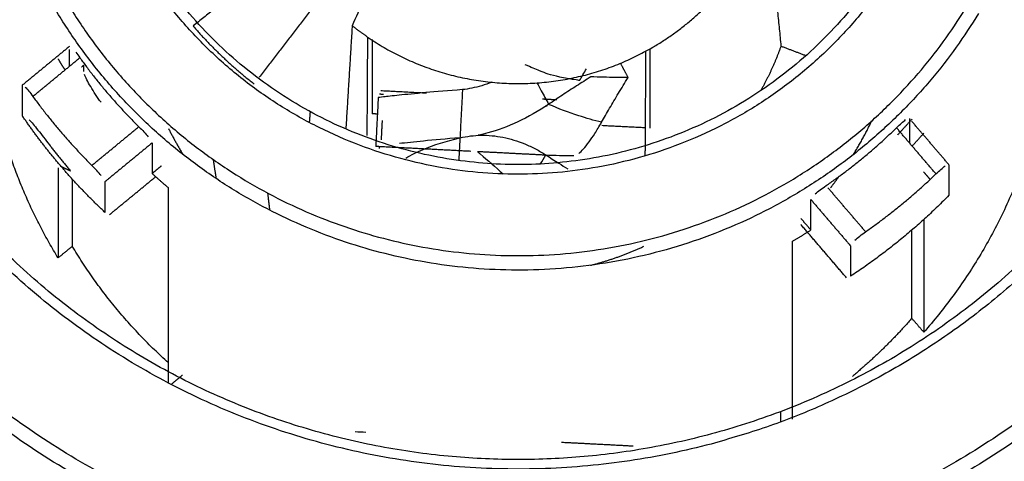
# Model space of a CAD drawing. Header units: millimetres. Extents: x 9946 to 11276, y -3292 to -1962.
# Tile 125 of 170: x 11051.2 to 11067.28, y -2285.39 to -2278.18. Entities that reach past the tile are written whole.
import ezdxf

# ---------------------------------------------------------------- set-up
doc = ezdxf.new("R2010")
doc.units = ezdxf.units.MM
doc.layers.add('ROXX NEO lite', color=7, linetype='Continuous', true_color=0x000000)
doc.dimstyles.get("Standard").update_dxf_attribs({"dimscale": 10, "dimtxt": 2.5, "dimasz": 3, "dimexe": 1, "dimexo": 0.5, "dimgap": 0.8, "dimtad": 1, "dimtoh": 1, "dimdec": 1, "dimzin": 1, "dimdsep": 46, "dimtxsty": 'Standard', "dimblk": 'OPEN90', "dimcen": 2.5, "dimadec": 1, "dimazin": 1, "dimtfac": 1, "dimtdec": 4, "dimtix": 1, "dimtofl": 0, "dimtmove": 1, "dimatfit": 3, "dimldrblk": 'OPEN90', "dimfxl": 1, "dimtolj": 1, "dimtzin": 1, "dimarcsym": 0})

# ---------------------------------------------------------------- blocks, each defined once
blk = doc.blocks.new('*D2')
at = {"layer": 'Defpoints', "color": 0}
for p in [(10752.196, -2185.885), (11119.696, -2185.885), (11119.696, -2408.445)]:
    blk.add_point(p, dxfattribs=at)
at = {"layer": 'ROXX NEO lite', "color": 0, "lineweight": -2}
for p, q in [((10752.196, -2191.886), (10752.196, -2411.446)), ((11119.696, -2191.886), (11119.696, -2411.446)), ((10758.197, -2408.445), (11113.695, -2408.445))]:
    blk.add_line(p, q, dxfattribs=at)
at = {"layer": 'ROXX NEO lite', "color": 0}
for points in [[(10758.197, -2407.445), (10758.197, -2409.445), (10752.196, -2408.445)], [(11113.695, -2409.445), (11113.695, -2407.445), (11119.696, -2408.445)]]:
    blk.add_solid(points, dxfattribs=at)
at = {"layer": 'ROXX NEO lite', "color": 0, "insert": (10935.946, -2401.544), "char_height": 9.0015, "attachment_point": 5}
blk.add_mtext('\\A1;367.5', dxfattribs=at)

msp = doc.modelspace()

# ---------------------------------------------------------------- linework, layer by layer
at = {"layer": 'ROXX NEO lite', "color": 18, "lineweight": -3, "true_color": 0x000000}
for points, weights in [([(11071.442, -2273.523), (11071.549, -2282.718), (11062.488, -2285.11)], [1, 0.790335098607, 1]), ([(11059.338, -2287.566), (11045.185, -2287.566), (11045.185, -2273.697)], [1, 0.707106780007, 1]), ([(11073.491, -2273.874), (11073.311, -2287.566), (11059.338, -2287.566)], [1, 0.711627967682, 1]), ([(11059.338, -2288.758), (11045.088, -2288.758), (11045.088, -2274.794)], [1, 0.7071067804, 1]), ([(11073.588, -2274.794), (11073.588, -2288.758), (11059.338, -2288.758)], [1, 0.707106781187, 1]), ([(11061.419, -2278.7), (11062.87, -2277.914), (11063.407, -2276.378)], [1, 0.933082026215, 1]), ([(11051.822, -2282.074), (11050.588, -2280.046), (11050.588, -2277.685)], [1, 0.96411138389, 1]), ([(11068.088, -2277.685), (11068.088, -2280.873), (11065.963, -2283.286)], [1, 0.937302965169, 1]), ([(11054.027, -2278.286), (11054.478, -2278.809), (11055.027, -2279.233)], [1, 0.995000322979, 1]), ([(11056.876, -2278.467), (11056.748, -2278.379), (11056.626, -2278.283)], [1, 0.999341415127, 1]), ([(11056.876, -2278.467), (11059.073, -2279.972), (11061.419, -2278.7)], [1, 0.84857832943, 1]), ([(11063.63, -2278.615), (11063.498, -2278.991), (11063.3, -2279.339)], [1, 0.982951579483, 0.973918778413]), ([(11051.822, -2278.824), (11051.877, -2278.915), (11051.935, -2279.005)], [1, 0.999875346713, 0.999903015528]), ([(11052.178, -2278.805), (11052.611, -2279.409), (11053.142, -2279.931)], [1, 0.996319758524, 1]), ([(11051.41, -2279.437), (11051.847, -2280.036), (11052.374, -2280.563)], [1, 0.997037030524, 1]), ([(11051.872, -2280.579), (11051.532, -2280.183), (11051.238, -2279.752)], [1, 0.998534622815, 1]), ([(11064.814, -2280.385), (11064.978, -2280.118), (11065.114, -2279.835)], [0.96464082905, 0.970975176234, 0.979780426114]), ([(11065.767, -2279.809), (11065.653, -2279.94), (11065.532, -2280.067)], [1, 0.999780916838, 1]), ([(11053.626, -2279.961), (11053.736, -2280.178), (11053.863, -2280.385)], [0.98253213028, 0.98299508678, 0.984927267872]), ([(11064.368, -2280.893), (11064.984, -2280.469), (11065.517, -2279.948)], [1, 0.996319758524, 1]), ([(11065.774, -2280.245), (11065.87, -2280.142), (11065.963, -2280.037)], [0.999935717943, 0.999835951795, 1]), ([(11051.681, -2280.227), (11051.847, -2280.444), (11052.025, -2280.652)], [1, 0.999578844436, 1]), ([(11057.073, -2280.288), (11057.072, -2280.268), (11057.071, -2280.251)], [0.997715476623, 0.997675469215, 0.997686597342]), ([(11052.588, -2281.329), (11052.209, -2280.973), (11051.872, -2280.579)], [1, 0.998555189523, 1]), ([(11053.359, -2280.695), (11053.488, -2280.813), (11053.622, -2280.926)], [1, 0.999795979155, 1]), ([(11064.439, -2280.93), (11064.514, -2280.833), (11064.586, -2280.732)], [0.954128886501, 0.955580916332, 0.957401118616]), ([(11065.013, -2281.646), (11065.624, -2281.217), (11066.162, -2280.702)], [1, 0.997037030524, 1]), ([(11066.374, -2281.05), (11065.642, -2281.797), (11064.765, -2282.373)], [1, 0.994184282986, 1]), ([(11063.818, -2281.8), (11063.97, -2281.712), (11064.118, -2281.617)], [1, 0.999795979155, 1]), ([(11053.622, -2283.782), (11052.694, -2282.947), (11052.055, -2281.883)], [0.997273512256, 0.987712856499, 1]), ([(11060.519, -2282.193), (11060.971, -2282.079), (11061.392, -2281.882)], [0.996112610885, 0.993269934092, 1]), ([(11065.767, -2283.058), (11065.321, -2283.571), (11064.796, -2284.006)], [1, 0.993258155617, 0.993093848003])]:
    msp.add_rational_spline(points, weights, degree=2, dxfattribs=at)
for points, weights, knots in [([(11073.291, -2273.833), (11073.113, -2287.416), (11059.251, -2287.33), (11045.389, -2287.245), (11045.385, -2273.662)], [1, 0.709425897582, 1, 0.709425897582, 1], [-43.652788, -43.652788, -43.652788, -21.826394, -21.826394, 0, 0, 0]), ([(11071.243, -2273.697), (11071.243, -2285.297), (11059.406, -2285.363), (11047.569, -2285.428), (11047.435, -2273.829)], [1, 0.709109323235, 1, 0.709109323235, 1], [-37.264751, -37.264751, -37.264751, -18.632375, -18.632375, 0, 0, 0]), ([(11066.855, -2278.086), (11063.443, -2283.698), (11057.016, -2281.964), (11050.588, -2280.23), (11050.588, -2273.697)], [1, 0.795443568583, 1, 0.795443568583, 1], [-22.787001, -22.787001, -22.787001, -11.3935, -11.3935, 0, 0, 0]), ([(11050.788, -2273.657), (11050.788, -2280.041), (11057.069, -2281.735), (11063.349, -2283.43), (11066.683, -2277.946)], [1, 0.795443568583, 1, 0.795443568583, 1], [0, 0, 0, 11.133078, 11.133078, 22.266155, 22.266155, 22.266155]), ([(11066.532, -2273.657), (11066.532, -2280.636), (11059.411, -2280.706), (11052.29, -2280.776), (11052.147, -2273.799)], [1, 0.71064942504, 1, 0.71064942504, 1], [0, 0, 0, 11.226697, 11.226697, 22.453393, 22.453393, 22.453393]), ([(11062.488, -2285.11), (11056.761, -2286.623), (11052.031, -2283.114), (11047.302, -2279.605), (11047.235, -2273.792)], [1, 0.897962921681, 1, 0.897962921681, 1], [0, 0, 0, 11.031709, 11.031709, 22.063419, 22.063419, 22.063419]), ([(11066.228, -2274.872), (11065.219, -2280.549), (11059.338, -2280.549), (11053.458, -2280.549), (11052.449, -2274.872)], [1, 0.765389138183, 1, 0.765389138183, 1], [-20.623169, -20.623169, -20.623169, -10.844487, -10.844487, -1.065804, -1.065804, -1.065804])]:
    msp.add_rational_spline(points, weights, degree=2, knots=knots, dxfattribs=at)
for points, degree in [([(11056.83, -2276.067), (11055.428, -2277.177), (11054.027, -2278.286)], 2), ([(11057.192, -2276.409), (11056.151, -2277.767), (11055.109, -2279.125)], 2), ([(11063.407, -2276.378), (11063.518, -2277.497), (11063.63, -2278.615)], 2), ([(11056.626, -2278.283), (11056.575, -2279.121), (11056.523, -2279.959)], 2), ([(11056.951, -2278.508), (11056.951, -2279.115), (11056.951, -2279.721)], 2), ([(11052.009, -2278.62), (11051.624, -2278.937), (11051.238, -2279.254)], 2), ([(11052.009, -2278.944), (11052.009, -2278.807), (11052.009, -2278.67)], 2), ([(11052.112, -2278.716), (11052.132, -2278.742), (11052.154, -2278.771), (11052.178, -2278.805)], 3), ([(11061.495, -2279.954), (11061.495, -2279.306), (11061.495, -2278.658)], 2), ([(11063.63, -2278.615), (11063.835, -2278.693), (11064.039, -2278.77)], 2), ([(11051.41, -2279.437), (11051.794, -2279.121), (11052.178, -2278.805)], 2), ([(11061.134, -2279.129), (11061.072, -2279.012), (11061.01, -2278.895)], 2), ([(11052.207, -2278.956), (11052.224, -2278.942), (11052.241, -2278.928)], 2), ([(11052.241, -2279.028), (11052.241, -2278.978), (11052.241, -2278.928)], 2), ([(11060.34, -2279.179), (11060.33, -2279.176), (11060.276, -2279.168), (11060.005, -2279.121), (11059.814, -2279.072), (11059.712, -2279.027), (11059.546, -2278.961), (11059.452, -2278.919)], 3), ([(11060.34, -2279.179), (11060.376, -2279.116), (11060.414, -2279.051), (11060.454, -2278.985)], 3), ([(11052.526, -2279.533), (11052.493, -2279.49), (11052.433, -2279.404), (11052.352, -2279.275), (11052.29, -2279.161), (11052.263, -2279.102), (11052.254, -2279.079)], 3), ([(11060.525, -2279.118), (11060.447, -2279.166), (11060.291, -2279.264), (11060.06, -2279.414), (11059.909, -2279.515), (11059.835, -2279.566)], 3), ([(11061.134, -2279.129), (11061.067, -2279.129), (11060.932, -2279.128), (11060.729, -2279.124), (11060.593, -2279.12), (11060.525, -2279.118)], 3), ([(11060.7, -2279.859), (11060.742, -2279.785), (11060.829, -2279.632), (11060.974, -2279.388), (11061.079, -2279.217), (11061.134, -2279.129)], 3), ([(11051.238, -2279.254), (11051.238, -2279.503), (11051.238, -2279.752)], 2), ([(11051.287, -2279.283), (11051.303, -2279.3), (11051.342, -2279.346), (11051.387, -2279.406), (11051.41, -2279.437)], 3), ([(11057.094, -2279.341), (11057.468, -2279.36), (11057.843, -2279.38)], 2), ([(11058.428, -2279.326), (11058.407, -2279.72), (11058.387, -2280.113)], 2), ([(11057.052, -2279.455), (11057.031, -2279.854), (11057.011, -2280.254)], 2), ([(11057.073, -2279.396), (11057.105, -2279.398), (11057.137, -2279.399)], 2), ([(11059.734, -2279.477), (11059.85, -2279.483), (11059.967, -2279.489)], 2), ([(11055.93, -2279.864), (11055.937, -2279.776), (11055.944, -2279.687)], 2), ([(11059.809, -2279.596), (11059.793, -2279.596), (11059.777, -2279.595)], 2), ([(11051.353, -2279.821), (11051.37, -2279.838), (11051.411, -2279.884), (11051.492, -2279.982), (11051.586, -2280.101), (11051.65, -2280.186), (11051.681, -2280.227)], 3), ([(11057.038, -2279.725), (11056.995, -2279.723), (11056.951, -2279.721)], 2), ([(11057.104, -2280.147), (11057.112, -2279.988), (11057.121, -2279.828)], 2), ([(11060.328, -2280.366), (11060.352, -2280.347), (11060.4, -2280.301), (11060.496, -2280.183), (11060.588, -2280.048), (11060.662, -2279.927), (11060.7, -2279.859)], 3), ([(11065.517, -2279.948), (11065.547, -2279.919), (11065.601, -2279.869), (11065.647, -2279.831), (11065.666, -2279.816)], 3), ([(11065.727, -2279.796), (11065.727, -2279.995), (11065.727, -2280.194)], 2), ([(11066.374, -2280.552), (11066.07, -2280.197), (11065.766, -2279.842)], 2), ([(11052.374, -2280.563), (11052.758, -2280.247), (11053.142, -2279.931)], 2), ([(11053.142, -2279.931), (11053.172, -2279.96), (11053.226, -2280.015), (11053.274, -2280.07), (11053.295, -2280.095)], 3), ([(11061.412, -2279.95), (11061.058, -2279.932), (11060.705, -2279.914)], 2), ([(11066.162, -2280.702), (11065.839, -2280.325), (11065.517, -2279.948)], 2), ([(11058.387, -2280.113), (11058.377, -2280.298), (11058.367, -2280.482)], 2), ([(11053.359, -2280.196), (11052.973, -2280.513), (11052.588, -2280.83)], 2), ([(11053.359, -2280.196), (11053.359, -2280.446), (11053.359, -2280.695)], 2), ([(11058.567, -2280.334), (11057.789, -2280.294), (11057.011, -2280.254)], 2), ([(11059.768, -2280.395), (11059.221, -2280.367), (11058.674, -2280.339)], 2), ([(11054.405, -2280.762), (11054.383, -2280.616), (11054.36, -2280.469)], 2), ([(11059.699, -2280.54), (11059.73, -2280.49), (11059.76, -2280.441), (11059.79, -2280.392)], 3), ([(11060.245, -2280.406), (11060.092, -2280.407), (11059.938, -2280.404), (11059.785, -2280.396)], 3), ([(11051.822, -2280.602), (11051.822, -2281.338), (11051.822, -2282.074)], 2), ([(11051.872, -2280.579), (11051.949, -2280.616), (11052.025, -2280.652)], 2), ([(11052.524, -2280.728), (11052.504, -2280.703), (11052.456, -2280.647), (11052.401, -2280.59), (11052.374, -2280.563)], 3), ([(11053.512, -2280.569), (11053.435, -2280.632), (11053.359, -2280.695)], 2), ([(11066.162, -2280.702), (11066.189, -2280.675), (11066.245, -2280.624), (11066.292, -2280.586), (11066.312, -2280.571)], 3), ([(11066.374, -2280.552), (11066.374, -2280.801), (11066.374, -2281.05)], 2), ([(11052.055, -2280.787), (11052.055, -2281.335), (11052.055, -2281.883)], 2), ([(11052.665, -2281.365), (11053.036, -2281.06), (11053.408, -2280.754)], 2), ([(11066.067, -2280.791), (11066.015, -2280.731), (11065.963, -2280.67)], 2), ([(11052.588, -2280.83), (11052.588, -2281.08), (11052.588, -2281.329)], 2), ([(11053.622, -2280.926), (11053.622, -2282.52), (11053.622, -2284.113)], 2), ([(11064.191, -2281.029), (11064.214, -2281.008), (11064.27, -2280.963), (11064.333, -2280.917), (11064.368, -2280.893)], 3), ([(11065.013, -2281.646), (11064.705, -2281.287), (11064.398, -2280.929)], 2), ([(11055.244, -2281.013), (11055.261, -2281.153), (11055.278, -2281.293)], 2), ([(11064.118, -2281.119), (11064.441, -2281.497), (11064.765, -2281.874)], 2), ([(11064.118, -2281.617), (11064.118, -2281.368), (11064.118, -2281.119)], 2), ([(11064.118, -2281.617), (11064.037, -2281.522), (11063.955, -2281.427)], 2), ([(11065.963, -2281.445), (11065.963, -2282.366), (11065.963, -2283.286)], 2), ([(11064.7, -2282.397), (11064.327, -2281.961), (11063.954, -2281.525)], 2), ([(11065.767, -2283.058), (11065.767, -2282.338), (11065.767, -2281.618)], 2), ([(11064.838, -2281.784), (11064.861, -2281.762), (11064.917, -2281.716), (11064.981, -2281.669), (11065.013, -2281.646)], 3), ([(11052.055, -2281.883), (11051.938, -2281.978), (11051.822, -2282.074)], 2), ([(11063.818, -2284.706), (11063.818, -2283.253), (11063.818, -2281.8)], 2), ([(11064.765, -2281.874), (11064.765, -2282.123), (11064.765, -2282.373)], 2), ([(11065.963, -2283.286), (11065.865, -2283.172), (11065.767, -2283.058)], 2), ([(11053.68, -2284.128), (11053.767, -2284.056), (11053.855, -2283.984)], 2), ([(11063.622, -2284.581), (11063.622, -2284.66), (11063.622, -2284.738)], 2), ([(11056.674, -2284.907), (11056.732, -2284.91), (11056.791, -2284.913), (11056.849, -2284.916)], 3), ([(11060.044, -2285.08), (11060.631, -2285.11), (11061.218, -2285.141)], 2)]:
    msp.add_open_spline(points, degree=degree, dxfattribs=at)
for points, knots in [([(11057.175, -2277.049), (11057.114, -2277.186), (11056.993, -2277.461), (11056.809, -2277.872), (11056.687, -2278.146), (11056.626, -2278.283)], [-2.751993, -2.751993, -2.751993, -2.751993, -1.834663, -0.917331, 0, 0, 0, 0]), ([(11056.876, -2278.472), (11056.874, -2278.741), (11056.871, -2279.276), (11056.868, -2279.811), (11056.866, -2280.077)], [-10.782457, -10.782457, -10.782457, -10.782457, -7.202407, -3.641573, -3.641573, -3.641573, -3.641573]), ([(11061.419, -2278.7), (11061.418, -2278.971), (11061.414, -2279.511), (11061.411, -2280.075), (11061.409, -2280.369), (11061.409, -2280.394)], [0, 0, 0, 0, 3.601204, 7.202407, 7.535666, 7.535666, 7.535666, 7.535666]), ([(11058.906, -2279.205), (11058.85, -2279.227), (11058.683, -2279.284), (11058.526, -2279.316), (11058.428, -2279.326)], [-0.6816034, -0.6816034, -0.6816034, -0.6816034, -0.4610598, 0, 0, 0, 0]), ([(11059.645, -2279.216), (11059.668, -2279.259), (11059.731, -2279.375), (11059.795, -2279.492), (11059.835, -2279.566)], [0.3791004, 0.3791004, 0.3791004, 0.3791004, 0.5333414, 0.8000121, 0.8000121, 0.8000121, 0.8000121]), ([(11058.428, -2279.326), (11058.199, -2279.342), (11057.802, -2279.376), (11057.364, -2279.42), (11057.122, -2279.447), (11057.055, -2279.455), (11057.052, -2279.455)], [0, 0, 0, 0, 0.954107, 1.90822, 2.862332, 3.727945, 3.727945, 3.727945, 3.727945]), ([(11059.835, -2279.566), (11059.67, -2279.677), (11059.332, -2279.869), (11058.947, -2280.01), (11058.737, -2280.061), (11058.684, -2280.071)], [0, 0, 0, 0, 0.621644, 1.243288, 1.453358, 1.453358, 1.453358, 1.453358]), ([(11060.7, -2279.859), (11060.575, -2279.828), (11060.287, -2279.746), (11059.998, -2279.637), (11059.835, -2279.566)], [-2.285956, -2.285956, -2.285956, -2.285956, -1.299796, 0, 0, 0, 0]), ([(11058.387, -2280.113), (11058.162, -2280.13), (11057.792, -2280.164), (11057.505, -2280.195), (11057.397, -2280.207)], [-3.90606, -3.90606, -3.90606, -3.90606, -2.929546, -2.066914, -2.066914, -2.066914, -2.066914]), ([(11057.504, -2280.442), (11057.589, -2280.392), (11057.846, -2280.264), (11058.16, -2280.167), (11058.387, -2280.113)], [-1.543588, -1.543588, -1.543588, -1.543588, -0.976511, 0, 0, 0, 0]), ([(11058.387, -2280.113), (11058.443, -2280.1), (11058.557, -2280.079), (11058.732, -2280.067), (11058.91, -2280.074), (11059.09, -2280.101), (11059.268, -2280.146), (11059.445, -2280.21), (11059.619, -2280.29), (11059.734, -2280.356), (11059.79, -2280.392)], [0, 0, 0, 0, 0.232102, 0.464201, 0.6963, 0.9284, 1.160499, 1.392598, 1.624698, 1.856801, 1.856801, 1.856801, 1.856801]), ([(11058.674, -2280.339), (11058.689, -2280.351), (11058.828, -2280.467), (11058.968, -2280.588), (11059.091, -2280.702)], [0.785875, 0.785875, 0.785875, 0.785875, 0.907334, 1.93664, 1.93664, 1.93664, 1.93664]), ([(11059.79, -2280.392), (11059.86, -2280.436), (11059.979, -2280.512), (11060.099, -2280.588), (11060.149, -2280.62)], [-0.8442603, -0.8442603, -0.8442603, -0.8442603, -0.5628402, -0.3694086, -0.3694086, -0.3694086, -0.3694086])]:
    msp.add_open_spline(points, degree=3, knots=knots, dxfattribs=at)

# ---------------------------------------------------------------- dimensions: what is measured, and where the dimension line sits
at = {"layer": 'ROXX NEO lite', "color": 5, "true_color": 0x0000ff}
dim = msp.add_linear_dim(base=(11119.696, -2408.445), p1=(10752.196, -2185.885), p2=(11119.696, -2185.885), dimstyle='Standard', override={"dimscale": 3.0005, "dimtxt": 3, "dimasz": 2, "dimexe": 1, "dimexo": 2, "dimgap": 0.8, "dimtad": 1, "dimtih": 0, "dimtoh": 0, "dimdec": 1, "dimlfac": 1, "dimzin": 1, "dimtxsty": 'Standard', "dimsah": 0, "dimcen": 2.5, "dimadec": 1, "dimazin": 1, "dimtix": 0, "dimtmove": 0, "dimtzin": 1}, dxfattribs=at)
dim.commit()
dim.dimension.update_dxf_attribs({"geometry": '*D2', "text_midpoint": (10935.946, -2401.544)})

doc.saveas('drawing.dxf')
